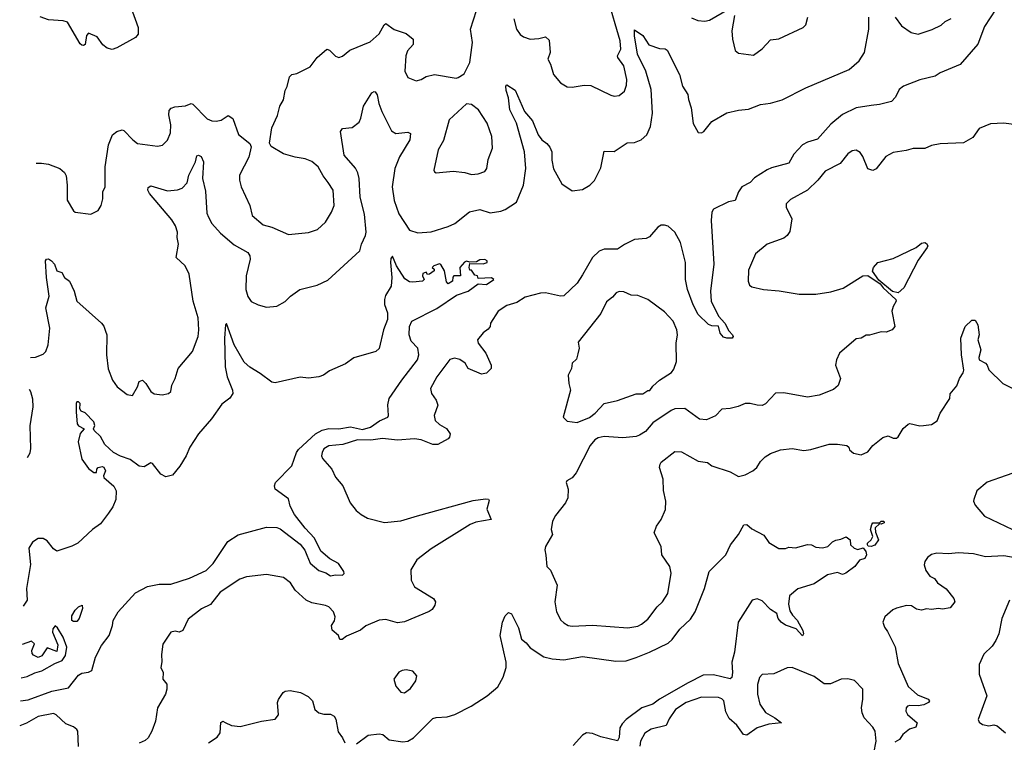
# Model space of a CAD drawing. Extents: x 1921360 to 2014538, y 768294 to 907744.
# Tile 125 of 256: x 1922394 to 1928258, y 829989 to 834291. Entities that reach past the tile are written whole.
import ezdxf

# ---------------------------------------------------------------- set-up
doc = ezdxf.new("R2010")
doc.units = 0

msp = doc.modelspace()

# ---------------------------------------------------------------- linework, layer by layer
at = {"layer": '0CON10XD'}
for points in [[(1925336.4, 834295), (1925352.3, 834235), (1925375, 834203.3), (1925395, 834188.5), (1925435, 834175.6), (1925485, 834177.8), (1925525, 834189.2), (1925547.9, 834167.9), (1925553.1, 834095), (1925540, 834055), (1925555.8, 834025), (1925574, 833965), (1925615.5, 833915.5), (1925655, 833890), (1925685, 833888.9), (1925755, 833900.5), (1925795, 833898.5), (1925915, 833840.8), (1925935, 833836), (1925965, 833840), (1925995.6, 833865), (1926008.3, 833901.7), (1926010.5, 833935), (1925991.8, 834015), (1925955.5, 834065), (1925954.5, 834075), (1925973.9, 834115), (1925969.2, 834165), (1925897.3, 834417.3)], [(1922491.7, 833435.9), (1922525, 833437.5), (1922565, 833430), (1922634.2, 833404.2), (1922660.5, 833380.5), (1922670.5, 833360.5), (1922678, 833305), (1922676.7, 833216.7), (1922715, 833152.5), (1922725, 833144), (1922817.5, 833132.5), (1922862.5, 833155), (1922880, 833185), (1922889.2, 833225), (1922890, 833265), (1922903.3, 833295), (1922903.8, 833415), (1922923.1, 833545), (1922948, 833605), (1922973.3, 833625), (1923005, 833634), (1923015, 833631.2), (1923067.5, 833575), (1923095, 833554.4), (1923215, 833537.5), (1923245, 833544), (1923275, 833573.8), (1923293, 833617), (1923294.5, 833665), (1923282.1, 833725), (1923285, 833750), (1923295.6, 833764.4), (1923318.9, 833771.1), (1923382.1, 833777.9), (1923415, 833790.8), (1923425, 833788), (1923511.4, 833701.4), (1923537.9, 833687.9), (1923565, 833685.7), (1923595, 833692.2), (1923635, 833719.4), (1923663, 833703), (1923696.8, 833606.8), (1923763.9, 833553.9), (1923773.6, 833533.6), (1923758.7, 833471.3), (1923704.3, 833365), (1923702.9, 833335), (1923712.9, 833295), (1923764.4, 833184.4), (1923779.2, 833125), (1923845, 833070), (1923895.4, 833055.4), (1923995, 833012), (1924115, 833022.9), (1924167.8, 833042.2), (1924215.6, 833085), (1924251.9, 833145), (1924267.8, 833185), (1924261.9, 833275), (1924232.1, 833322.1), (1924200.7, 833360.7), (1924172.7, 833415), (1924135, 833447.3), (1924095, 833463.3), (1924035, 833472.5), (1923965, 833492.5), (1923892.5, 833535), (1923882.5, 833555), (1923895, 833647.5), (1923928.8, 833721.2), (1923943.2, 833776.8), (1923965.8, 833814.2), (1923975, 833870), (1923987.3, 833892.7), (1924000.3, 833949.7), (1924015, 833963.8), (1924045, 833970), (1924125, 834010), (1924165, 834066.2), (1924224.2, 834115.8), (1924239.3, 834109.3), (1924275, 834073.8), (1924295, 834066.2), (1924317.3, 834072.7), (1924361.1, 834108.9), (1924480.6, 834159.4), (1924535, 834205.6), (1924565, 834260), (1924575, 834267.1), (1924625, 834233.1), (1924695, 834208.5), (1924736.7, 834175), (1924737.3, 834142.7), (1924704.5, 834105), (1924693.6, 834075), (1924688.6, 833985), (1924705, 833946.7), (1924755, 833927.1), (1924785, 833934), (1924815, 833952), (1924865, 833964.3), (1924993, 833943), (1925005, 833945.8), (1925041.2, 833968.8), (1925074.2, 834035), (1925091.4, 834155), (1925078.1, 834235), (1925114.6, 834345.4)], [(1923055.7, 834365), (1923100.8, 834245), (1923100, 834205), (1923085, 834184), (1922973.3, 834123.3), (1922945, 834114), (1922915, 834121.2), (1922890.3, 834140.3), (1922855, 834188.8), (1922805, 834211.2), (1922793.2, 834196.8), (1922785, 834142.5), (1922775, 834136.7), (1922765, 834140), (1922755, 834146.7), (1922678.8, 834275), (1922654.2, 834284.2), (1922565, 834288.9), (1922517, 834306.8)], [(1928207.6, 834352.4), (1928139.5, 834250.5), (1928100.8, 834145), (1927995, 834023.5), (1927875, 833973.4), (1927845, 833955.3), (1927755, 833933.3), (1927657.1, 833895), (1927630.6, 833875), (1927609.6, 833830.4), (1927585, 833804.2), (1927515, 833785.5), (1927465, 833780.4), (1927375, 833765.3), (1927294.5, 833725.5), (1927225, 833669.6), (1927145, 833579.6), (1927085, 833561.9), (1927055, 833544.7), (1927005, 833490.5), (1926974, 833436), (1926871.3, 833408.7), (1926845, 833396.4), (1926770.2, 833349.8), (1926745, 833320.6), (1926695.3, 833294.7), (1926675.5, 833265), (1926655.4, 833214.6), (1926614.5, 833205.5), (1926525, 833163.3), (1926515.8, 833145), (1926512.5, 833095), (1926528.2, 832835), (1926508.8, 832675), (1926512.9, 832615), (1926555.8, 832525), (1926593.8, 832485), (1926617.7, 832437.7), (1926640, 832415), (1926643.3, 832405), (1926637.5, 832395), (1926605, 832393.8), (1926585, 832401.2), (1926566.2, 832425), (1926555.8, 832465.8), (1926515, 832468.8), (1926496.4, 832476.4), (1926435, 832536), (1926405, 832594), (1926371.5, 832685), (1926358.5, 832745), (1926359.6, 832845), (1926329.1, 832965), (1926295, 833026), (1926255, 833060.8), (1926235, 833067.8), (1926215, 833066.7), (1926195, 833055.8), (1926145, 832998.8), (1926125, 832988), (1926055, 832982), (1925995, 832952.9), (1925955, 832924.4), (1925875, 832924.4), (1925845, 832911.9), (1925804.7, 832875.3), (1925745, 832770.8), (1925715, 832721.9), (1925635, 832646.9), (1925615, 832644.4), (1925525.5, 832664.5), (1925495, 832662.7), (1925405, 832637.9), (1925355, 832607.5), (1925295, 832590), (1925244, 832555), (1925198.8, 832485), (1925196, 832465), (1925185, 832447.5), (1925153.6, 832426.4), (1925120, 832385), (1925124.3, 832365), (1925169.4, 832305), (1925201.4, 832235), (1925202, 832215), (1925175, 832186.2), (1925145, 832181.2), (1925065, 832213.8), (1925046.7, 832245), (1925015, 832267.1), (1924984.3, 832275.7), (1924955, 832268), (1924877.5, 832165), (1924840, 832095), (1924846, 832065), (1924873.8, 832025), (1924883.8, 831995), (1924862, 831935), (1924867.5, 831905), (1924895, 831880), (1924936.8, 831856.8), (1924957.8, 831825), (1924954.5, 831805.5), (1924945, 831795.7), (1924885, 831762.7), (1924855, 831760.9), (1924785, 831788.8), (1924745, 831796.2), (1924645, 831787.7), (1924555, 831798.2), (1924485, 831788), (1924405, 831788.9), (1924317.7, 831762.3), (1924235, 831753.8), (1924205, 831735.6), (1924194.6, 831715), (1924192.3, 831695), (1924198, 831678), (1924252.5, 831615), (1924275, 831566.7), (1924318.8, 831515), (1924362, 831415), (1924398.3, 831368.3), (1924427.5, 831345), (1924465, 831324), (1924567.3, 831297.3), (1924665, 831307.5), (1924763.8, 831336.2), (1925095, 831428.6), (1925168.1, 831438.1), (1925185.7, 831435.7), (1925189.2, 831429.2), (1925176.1, 831376.1), (1925202.5, 831315), (1925110.9, 831299.1), (1925076, 831285), (1924845, 831140), (1924760, 831075), (1924724.3, 831015), (1924726, 830955), (1924745, 830914.3), (1924859.2, 830845), (1924871.4, 830825), (1924867.1, 830805), (1924850, 830780), (1924832.4, 830767.6), (1924685, 830706.4), (1924645, 830701.1), (1924575, 830720.5), (1924535, 830715.6), (1924455, 830682.9), (1924422.9, 830657.1), (1924339.5, 830620.5), (1924315, 830600), (1924301.2, 830601.2), (1924293.8, 830625), (1924255.9, 830655.9), (1924251.2, 830685), (1924268.6, 830711.4), (1924272.5, 830735), (1924262.5, 830765), (1924236, 830795), (1924215, 830804.3), (1924135, 830819.5), (1924100, 830835), (1924034.2, 830895), (1924007.6, 830937.6), (1923965, 830970.8), (1923865, 830988.6), (1923745, 830974.4), (1923705, 830960.5), (1923588.3, 830881.7), (1923531.2, 830808.8), (1923477.4, 830782.6), (1923398.3, 830721.7), (1923365, 830654), (1923345, 830644.2), (1923319.7, 830649.7), (1923294, 830645), (1923247.3, 830572.7), (1923238.3, 830511.7), (1923241.7, 830468.3), (1923234, 830435), (1923248.8, 830405), (1923246.2, 830365), (1923270, 830335), (1923271.2, 830305), (1923262, 830275), (1923215.9, 830194.1), (1923202.5, 830115), (1923180.8, 830055), (1923160, 830015), (1923140.9, 829999.1), (1923105, 829984.2)], [(1926395, 834301.9), (1926432.5, 834285), (1926475, 834281.9), (1926502.4, 834287.6), (1926615, 834353.8)], [(1922458.1, 832279.3), (1922487.6, 832282.4), (1922535, 832299.2), (1922549.4, 832315), (1922564.4, 832355), (1922573.8, 832455), (1922549.2, 832575), (1922569.5, 832645), (1922553.5, 832755), (1922548.8, 832855), (1922553.3, 832865), (1922565, 832866.2), (1922583.3, 832855), (1922601.2, 832835), (1922615.8, 832795.8), (1922646.2, 832785), (1922662, 832755), (1922690.8, 832735), (1922718.9, 832675), (1922735.6, 832615.6), (1922881.2, 832485), (1922895.7, 832465.7), (1922905.8, 832435.8), (1922913.9, 832413.9), (1922910.6, 832295), (1922921.3, 832211.3), (1922947.5, 832145), (1922975.5, 832105.5), (1923035, 832058.8), (1923065.8, 832054.2), (1923095.7, 832105), (1923105, 832136.7), (1923125, 832143.8), (1923146, 832125), (1923175, 832076.7), (1923195, 832062.5), (1923243, 832057), (1923280, 832065), (1923293.6, 832076.4), (1923300, 832115), (1923320, 832155), (1923338, 832215), (1923424.3, 832315.7), (1923456.3, 832403.7), (1923462.1, 832445), (1923457.3, 832515), (1923427.5, 832615), (1923402.7, 832775), (1923380, 832825), (1923325.7, 832875.7), (1923340, 832955), (1923332.3, 832995), (1923333.8, 833025), (1923322.6, 833062.6), (1923299.9, 833099.9), (1923166.9, 833255), (1923157.8, 833275), (1923158.6, 833291.4), (1923175, 833301.4), (1923275, 833272.2), (1923335, 833276.9), (1923362.8, 833287.2), (1923391.1, 833318.9), (1923401.6, 833365), (1923441.5, 833445), (1923450, 833480), (1923460, 833485), (1923475, 833476.9), (1923489.3, 833445), (1923483.5, 833345), (1923500.2, 833270.2), (1923508.3, 833138.3), (1923517.8, 833115), (1923537.8, 833077.8), (1923589.4, 833019.4), (1923671.1, 832951.1), (1923752, 832905), (1923764.4, 832885), (1923766.2, 832865), (1923742.5, 832765), (1923740.6, 832685), (1923752, 832642), (1923772.1, 832612.1), (1923815, 832592.9), (1923865, 832580), (1923925, 832586.2), (1923975, 832613.3), (1924006.7, 832645), (1924062.5, 832685), (1924165, 832710), (1924229.7, 832740.3), (1924419.2, 832915), (1924430, 832955), (1924454.4, 833005), (1924456.9, 833025), (1924447.8, 833132.2), (1924421.9, 833235), (1924415.2, 833345.2), (1924408.8, 833378.8), (1924395, 833406.9), (1924326.7, 833485), (1924304, 833625), (1924316.7, 833643.3), (1924375, 833648), (1924415, 833681.2), (1924426.4, 833703.6), (1924442.7, 833775), (1924492, 833855), (1924505, 833863.3), (1924510.7, 833860.7), (1924522.5, 833842.5), (1924532.2, 833792.2), (1924550, 833745), (1924609.1, 833629.1), (1924635, 833612.9), (1924705, 833620.8), (1924722.3, 833612.3), (1924718.1, 833575), (1924656.9, 833475), (1924629.1, 833405), (1924612, 833295), (1924624.1, 833214.1), (1924653.1, 833135), (1924715, 833038.6), (1924765, 833021.4), (1924845, 833026.9), (1924945, 833058.9), (1924985, 833078.1), (1925072.7, 833147.3), (1925135, 833161.4), (1925195, 833140.9), (1925259.1, 833150.9), (1925285, 833161.1), (1925352.9, 833205), (1925394.7, 833305.3), (1925407.6, 833405), (1925400.2, 833505), (1925352.7, 833675), (1925313.6, 833755), (1925304.5, 833825), (1925291.3, 833868.7), (1925290, 833895), (1925295, 833902.5), (1925345, 833870.8), (1925401.4, 833745), (1925447.8, 833687.8), (1925481.5, 833605), (1925504.5, 833575), (1925533.7, 833553.7), (1925551.8, 833531.8), (1925563.1, 833505), (1925563.1, 833455), (1925572.6, 833402.6), (1925623.6, 833313.6), (1925685, 833271.2), (1925745, 833280), (1925788.8, 833305), (1925816.5, 833333.5), (1925855, 833408.8), (1925875, 833508.8), (1925935, 833506.5), (1926012.7, 833557.3), (1926055, 833559.2), (1926094.2, 833575), (1926128.5, 833605), (1926150.9, 833655), (1926162.7, 833735), (1926155.3, 833875), (1926123.4, 833983.4), (1926073.9, 834085), (1926054.5, 834195.5), (1926055, 834230), (1926105, 834196), (1926141.7, 834141.7), (1926205, 834118.8), (1926238, 834118), (1926249.1, 834109.1), (1926323.6, 833965), (1926340.9, 833895), (1926372.9, 833845), (1926378, 833815), (1926391.9, 833765), (1926405, 833672.5), (1926435, 833620), (1926455, 833617.5), (1926467.5, 833625), (1926515.9, 833684.1), (1926604.5, 833735.5), (1926675, 833752.2), (1926735, 833757.9), (1926805, 833785.4), (1926865, 833793.8), (1926935, 833813.2), (1927076, 833885), (1927332.9, 833995), (1927394.2, 834045), (1927425.6, 834095), (1927450, 834235), (1927451.3, 834305)], [(1926651.4, 834315), (1926635.6, 834225), (1926638.1, 834175), (1926655, 834107.5), (1926675, 834091.2), (1926765, 834078.6), (1926815, 834116.2), (1926865, 834170), (1926915, 834176.7), (1927060, 834245), (1927075, 834260), (1927086.7, 834305)], [(1927608, 834305), (1927646, 834255), (1927703.9, 834213.9), (1927745, 834204.3), (1927828, 834232), (1927882.1, 834257.9), (1927905, 834279.2), (1927941.7, 834298.3)], [(1925085, 833369.1), (1925125, 833373.3), (1925165, 833387.5), (1925177.1, 833405), (1925185, 833457.5), (1925210.6, 833525), (1925205.9, 833595.9), (1925177.5, 833675), (1925126.2, 833755), (1925085, 833786.7), (1925055, 833790), (1924952.5, 833695), (1924918.3, 833571.7), (1924886.9, 833515), (1924861.2, 833395), (1924864.2, 833384.2), (1924875, 833378.8), (1924975, 833388.6), (1925045, 833381.1), (1925085, 833369.1)], [(1928355, 833661.4), (1928255, 833674.2), (1928175, 833670.8), (1928107.7, 833642.3), (1928069.7, 833590.3), (1928015, 833557.5), (1927875, 833551.8), (1927825, 833541.9), (1927785, 833524.3), (1927715, 833522.9), (1927672.3, 833512.3), (1927595, 833499.2), (1927553, 833477), (1927495, 833402.5), (1927475, 833392.5), (1927445, 833402.5), (1927415, 833476.7), (1927399.7, 833499.7), (1927375, 833514), (1927350.9, 833509.1), (1927325, 833491.2), (1927280, 833435), (1927190.6, 833389.4), (1927148, 833335), (1927085, 833275.8), (1926985, 833221.2), (1926958.8, 833195), (1926958, 833175), (1926993.3, 833105), (1926979.5, 833030.5), (1926964.3, 833005.7), (1926945, 832990.8), (1926845, 832954), (1926775, 832896.7), (1926735, 832800), (1926732, 832735), (1926741.2, 832711.2), (1926755, 832701.2), (1926824.1, 832684.1), (1926917, 832677), (1927035.8, 832655.8), (1927135, 832655.8), (1927225, 832670), (1927297.2, 832692.8), (1927415, 832766), (1927445, 832767.5), (1927518.8, 832718.8), (1927536.2, 832695), (1927611.2, 832625), (1927613.8, 832615), (1927595, 832582.5), (1927588.8, 832555), (1927606, 832464), (1927590, 832445), (1927555, 832430), (1927525, 832433.3), (1927455, 832412.5), (1927435, 832412.5), (1927405, 832393.8), (1927375, 832391.2), (1927276.7, 832305), (1927257.5, 832265), (1927253.3, 832235), (1927282.5, 832155), (1927267.3, 832112.7), (1927240.9, 832089.1), (1927155, 832054.5), (1927085, 832044.3), (1926945, 832070), (1926895, 832067.5), (1926835, 832003.3), (1926815, 831994), (1926786, 831996), (1926745, 832006.7), (1926715, 832006.7), (1926672.3, 831987.7), (1926624.3, 831975.7), (1926575, 831972.5), (1926537.9, 831932.1), (1926485, 831908.8), (1926442.3, 831912.3), (1926355, 831976), (1926295, 831974), (1926273.3, 831965), (1926165, 831890), (1926121.2, 831838.8), (1926085, 831817.5), (1926065, 831810), (1925985, 831801.5), (1925875, 831809.2), (1925838.3, 831801.7), (1925819.5, 831790.5), (1925791.2, 831755), (1925707.6, 831592.4), (1925685, 831563.3), (1925652, 831545), (1925648, 831535), (1925661.2, 831495), (1925658.8, 831445), (1925643.8, 831415), (1925585, 831338.8), (1925566.2, 831305), (1925560, 831255), (1925566.2, 831226.2), (1925525.9, 831154.1), (1925522, 831135), (1925527.7, 831102.3), (1925533.8, 831035), (1925555, 831013.3), (1925595.7, 830925), (1925581.1, 830825), (1925590.6, 830765), (1925616.4, 830716.4), (1925635, 830700), (1925660, 830685), (1925685, 830680), (1925805, 830685.5), (1926015, 830670.9), (1926075, 830681.1), (1926098, 830692), (1926135, 830722), (1926190, 830795), (1926222, 830825), (1926253.3, 830875), (1926274.2, 830995), (1926265.8, 831035), (1926217.5, 831105), (1926214.1, 831154.1), (1926173.3, 831235), (1926186, 831275), (1926214.2, 831315.8), (1926240, 831375), (1926241.2, 831425), (1926228.3, 831488.3), (1926225.5, 831555.5), (1926204.3, 831625), (1926207.5, 831645), (1926215, 831657.5), (1926295, 831720), (1926335, 831717.5), (1926435, 831662), (1926490, 831655), (1926515, 831633.8), (1926625, 831598.6), (1926675, 831571.2), (1926715, 831581.2), (1926760, 831605), (1926783.8, 831625), (1926805, 831660), (1926832.6, 831687.4), (1926865, 831708.6), (1926925, 831730.8), (1926995, 831737.1), (1927064.1, 831725.9), (1927105, 831731.2), (1927215, 831763.8), (1927265, 831763.3), (1927320, 831755), (1927332.5, 831745), (1927335, 831730), (1927359.3, 831709.3), (1927405, 831701.2), (1927445, 831717.5), (1927475, 831756.7), (1927535, 831803.3), (1927565, 831812.5), (1927595, 831800), (1927615, 831800), (1927625, 831806.7), (1927655, 831856.2), (1927685, 831883.3), (1927695, 831886.7), (1927755, 831872.5), (1927776, 831874), (1927825, 831881.2), (1927856.9, 831903.1), (1927875, 831947.5), (1927932.5, 832035), (1927935, 832062.5), (1927975, 832111.2), (1927990.8, 832155), (1928011.7, 832188.3), (1928016.2, 832205), (1928001.9, 832295), (1927999.2, 832395), (1928024, 832465), (1928065, 832502), (1928085, 832501.2), (1928100, 832475), (1928107.1, 832415), (1928099.2, 832385), (1928118.1, 832325), (1928105, 832280), (1928108, 832265), (1928145, 832245.8), (1928155.6, 832235), (1928165.6, 832205.6), (1928248, 832125), (1928325, 832087.1)], [(1927625, 832664.3), (1927592.4, 832672.4), (1927510, 832740), (1927472.7, 832792.7), (1927478.8, 832815), (1927505, 832846), (1927595, 832868.8), (1927733.3, 832935), (1927765, 832960), (1927785, 832963.8), (1927795, 832958.8), (1927802, 832945), (1927798, 832935), (1927745, 832858.8), (1927658.8, 832695), (1927625, 832664.3)], [(1922398.7, 830235.9), (1922445, 830241.9), (1922585, 830293.5), (1922685, 830312.9), (1922745, 830389.5), (1922765, 830400.9), (1922805, 830407.1), (1922823.1, 830416.9), (1922846.4, 830496.4), (1922881.5, 830565), (1922926.4, 830625), (1922947.5, 830685), (1922951.4, 830715), (1922981.2, 830765), (1923085, 830878.1), (1923155, 830915.6), (1923225, 830930), (1923295, 830930.6), (1923405, 830965.3), (1923505, 831011.5), (1923546.2, 831053.8), (1923633.3, 831185), (1923695, 831224.5), (1923865, 831270), (1923925, 831267.7), (1923945, 831259.1), (1924065, 831167.5), (1924092.8, 831132.8), (1924105, 831103.1), (1924125, 831054.7), (1924175, 831011.1), (1924217.6, 830997.6), (1924245, 830980), (1924275, 830986), (1924315.8, 830984.2), (1924325.8, 830994.2), (1924324.2, 831005), (1924293.1, 831053.1), (1924241.7, 831081.7), (1924186.7, 831126.7), (1924150.5, 831205), (1924095, 831263.6), (1924031.6, 831345), (1924004.7, 831395), (1923995, 831439.2), (1923916.2, 831495), (1923911.2, 831515), (1923918, 831535), (1924015.5, 831635), (1924043.1, 831715), (1924055, 831732.1), (1924155, 831825.2), (1924195, 831846.8), (1924235, 831857.8), (1924295.2, 831855.2), (1924365, 831867.6), (1924435, 831851.3), (1924482.7, 831865), (1924537.3, 831902.7), (1924585.7, 831925), (1924590, 831935), (1924587.1, 831997.1), (1924595.3, 832035), (1924669.7, 832145), (1924763.6, 832265), (1924772.1, 832295), (1924765.4, 832335), (1924725, 832377.5), (1924712.9, 832415), (1924715.4, 832465), (1924729.5, 832495), (1924878.8, 832571.2), (1924995, 832650.8), (1925065, 832674.5), (1925125, 832717.5), (1925175, 832714.3), (1925217.5, 832745), (1925203, 832753), (1925125, 832750), (1925120, 832765), (1925105, 832770), (1925085, 832800), (1925075, 832800), (1925070, 832815), (1925075, 832840), (1925155, 832838), (1925177.5, 832845), (1925177.5, 832855), (1925163.9, 832863.9), (1925135, 832861.2), (1925115, 832850), (1925075, 832847.5), (1925055, 832852.5), (1925042.6, 832847.4), (1925015.6, 832815), (1925020, 832765), (1924980, 832765), (1924973, 832757), (1924972.5, 832735), (1924945, 832717.5), (1924935, 832730), (1924923.8, 832795), (1924903, 832833), (1924895, 832836.7), (1924860, 832825), (1924850, 832815), (1924862.5, 832805), (1924862.5, 832795), (1924835, 832776.7), (1924823.8, 832773.8), (1924815, 832787.5), (1924795, 832778.8), (1924793.3, 832765), (1924802, 832745), (1924793.3, 832735), (1924735, 832727.8), (1924715, 832731.1), (1924687.2, 832747.2), (1924637.5, 832825), (1924615, 832882.5), (1924605, 832870), (1924602.2, 832845), (1924610, 832755), (1924605.6, 832705), (1924571.8, 832648.2), (1924566.8, 832625), (1924567.3, 832595), (1924585.4, 832545), (1924584.5, 832505), (1924561.4, 832445), (1924535, 832333.3), (1924515, 832315.8), (1924383.2, 832276.8), (1924335, 832241.4), (1924239.4, 832200.6), (1924203.3, 832175), (1924175, 832164.2), (1924115, 832155.8), (1924065, 832161.9), (1923915, 832128.6), (1923895, 832132.5), (1923826, 832185), (1923765, 832222.2), (1923731.7, 832251.7), (1923670.6, 832355), (1923625, 832482.5), (1923620, 832475), (1923614.1, 832395), (1923618.5, 832225), (1923628.9, 832165), (1923661.9, 832085), (1923664.4, 832065), (1923645, 832037.1), (1923598.5, 832001.5), (1923535.8, 831914.2), (1923459.6, 831825), (1923408.1, 831745), (1923386.7, 831695), (1923347.5, 831632.5), (1923305, 831579.2), (1923265, 831570), (1923235, 831585.7), (1923185, 831649.2), (1923175, 831652), (1923135, 831629.4), (1923105, 831632.2), (1923052.4, 831672.4), (1922995, 831691.4), (1922953.8, 831713.8), (1922901.4, 831761.4), (1922875, 831809.2), (1922838.8, 831845), (1922833.3, 831855), (1922841.1, 831875), (1922835, 831895.8), (1922785, 831951.2), (1922760.7, 831960.7), (1922752.5, 831975), (1922753.8, 832005), (1922745, 832016.2), (1922735, 832016.2), (1922730, 832005), (1922730, 831955), (1922736, 831885), (1922745, 831872), (1922777.5, 831855), (1922755, 831826.7), (1922742.6, 831777.4), (1922764.6, 831675), (1922805, 831618.6), (1922835, 831594.3), (1922852.5, 831595), (1922853.3, 831615), (1922862.5, 831625), (1922885, 831631.2), (1922895, 831626.7), (1922906, 831605), (1922892.5, 831575), (1922896.2, 831565), (1922955, 831513.1), (1922968.9, 831485), (1922966, 831434), (1922948.9, 831391.1), (1922923.3, 831353.3), (1922875, 831290), (1922827.1, 831255), (1922741.4, 831175), (1922705, 831155.6), (1922615, 831126.7), (1922595, 831140), (1922557.6, 831187.6), (1922535, 831202.5), (1922505, 831202.5), (1922470.3, 831179.7), (1922449.2, 831145), (1922458, 831048), (1922434.5, 830905), (1922438.9, 830835), (1922415.1, 830799.3)], [(1925715, 831892.5), (1925788.3, 831921.7), (1925821.7, 831948.3), (1925874.1, 832005.9), (1925955, 832023.8), (1926065, 832064), (1926105, 832064), (1926135, 832083.3), (1926145.9, 832084.1), (1926165, 832110), (1926205, 832143.8), (1926275, 832190), (1926290.3, 832209.7), (1926305.8, 832255), (1926304.5, 832365), (1926311.9, 832415), (1926308.1, 832445), (1926285, 832496.7), (1926235, 832552), (1926134.2, 832624.2), (1926075, 832648), (1926035, 832650), (1925991.5, 832671.5), (1925965, 832673.5), (1925945.8, 832665), (1925925, 832639.2), (1925888.3, 832611.7), (1925855, 832542), (1925719.3, 832370.7), (1925726.2, 832335), (1925718.9, 832301.1), (1925709.5, 832270.5), (1925684, 832245), (1925680, 832215), (1925660.8, 832175), (1925663.8, 832125), (1925673.8, 832085), (1925630, 831925), (1925655, 831900), (1925715, 831892.5)], [(1922440.8, 831683.9), (1922457.5, 831712.5), (1922461.2, 831738.8), (1922457, 831873), (1922474.2, 831985), (1922471.7, 832031.7), (1922460, 832075), (1922452.6, 832089.7)], [(1928382.2, 831617.8), (1928155, 831538.2), (1928094.3, 831485), (1928075.8, 831435), (1928074.3, 831425), (1928085, 831401.2), (1928140, 831335), (1928348, 831235)], [(1924400.3, 829979.7), (1924469.1, 830030.9), (1924535, 830039.5), (1924556.2, 830035), (1924595, 830003.3), (1924675, 829992.5), (1924705, 829995.5), (1924740, 830015), (1924855, 830130.6), (1924875, 830137.5), (1924939.7, 830139.7), (1924985, 830154.6), (1925082.5, 830205), (1925177.5, 830265), (1925240.9, 830319.1), (1925273.6, 830376.4), (1925291.4, 830435), (1925290.9, 830465), (1925254.6, 830625), (1925269.5, 830705), (1925285, 830741.2), (1925305, 830761.2), (1925323.8, 830753.8), (1925365, 830670), (1925382.6, 830602.6), (1925410.9, 830580.9), (1925435, 830551.9), (1925515, 830498.6), (1925565, 830485.6), (1925635, 830480.5), (1925745, 830498.8), (1925945, 830471.3), (1926005, 830474), (1926065, 830494), (1926145, 830524.6), (1926255, 830579.6), (1926278.8, 830601.2), (1926325, 830662.5), (1926388.7, 830721.3), (1926416.2, 830765), (1926471.8, 830905), (1926499.4, 831005), (1926598.8, 831105), (1926626.7, 831165), (1926673.8, 831225), (1926706.2, 831283.8), (1926725, 831286.2), (1926755, 831258.8), (1926825, 831222.5), (1926855, 831177.5), (1926915, 831142.5), (1926955, 831142.5), (1926975, 831150), (1927015, 831147.5), (1927086.1, 831166.1), (1927110, 831165), (1927135, 831150), (1927175, 831147.5), (1927207.5, 831155), (1927235, 831182.5), (1927255, 831192.5), (1927285, 831197.5), (1927315, 831212.5), (1927340, 831195), (1927342.5, 831165), (1927363.9, 831143.9), (1927385, 831137.5), (1927417, 831147), (1927433.3, 831125), (1927437.5, 831105), (1927426.4, 831083.6), (1927395, 831073.3), (1927367.5, 831035), (1927313.8, 830995), (1927295, 830988.1), (1927265, 830998.9), (1927204.4, 830985.6), (1927125, 830933.1), (1927028.2, 830901.8), (1926979.2, 830860.8), (1926971.8, 830811.8), (1926981.2, 830771.2), (1926995.8, 830745), (1927025, 830716), (1927056.9, 830655), (1927061.2, 830635), (1927055, 830623.3), (1927017.5, 830665), (1926955, 830685.7), (1926928.6, 830705), (1926911.4, 830725), (1926903.3, 830755), (1926865, 830778.8), (1926815, 830832), (1926785, 830842.5), (1926756.2, 830835), (1926672.2, 830705), (1926650.8, 830525), (1926635.2, 830465), (1926639.7, 830405), (1926635.5, 830375), (1926624.2, 830365.8), (1926525, 830390.9), (1926465, 830388.3), (1926375, 830342.5), (1926205, 830244.8), (1926165, 830215.8), (1926099.1, 830195), (1926005.7, 830124.3), (1925981.1, 830098.9), (1925969.1, 830075), (1925963.4, 830016.6), (1925955, 829998), (1925855, 830021.6), (1925805, 830040.9), (1925770, 830045), (1925745, 830031.1), (1925689.3, 829970.7)], [(1927465, 831153.8), (1927447, 831157), (1927442.5, 831165), (1927443.3, 831175), (1927463.8, 831195), (1927474, 831215), (1927460, 831255), (1927468, 831285), (1927475, 831295.8), (1927513.6, 831296.4), (1927525, 831306), (1927540, 831305), (1927542.5, 831295), (1927525, 831287.5), (1927515, 831290), (1927488.8, 831265), (1927490.8, 831240.8), (1927507.5, 831195), (1927487.1, 831162.9), (1927465, 831153.8)], [(1928335, 831084.8), (1928255, 831099.5), (1928145, 831093.2), (1928075, 831111.2), (1927985, 831116.8), (1927925, 831110), (1927855, 831115.7), (1927825, 831107.1), (1927801.1, 831088.9), (1927784.2, 831065), (1927780.8, 831045), (1927790.9, 831010.9), (1927815, 830978.8), (1927841.2, 830965), (1927859.1, 830939.1), (1927911.7, 830901.7), (1927958, 830845), (1927962, 830825), (1927935, 830788.8), (1927889.5, 830780.5), (1927865, 830785.8), (1927825, 830780), (1927795, 830784.3), (1927764.1, 830775.9), (1927735, 830782), (1927705, 830802), (1927675, 830803.8), (1927615, 830788), (1927593.2, 830776.8), (1927546.7, 830735), (1927534, 830705), (1927543.8, 830675), (1927561.7, 830648.3), (1927607.6, 830557.6), (1927625, 830457.5), (1927685, 830321.4), (1927740.7, 830270.7), (1927803.3, 830245), (1927811.2, 830235), (1927806.2, 830225), (1927778.9, 830211.1), (1927745, 830205.5), (1927695, 830208.9), (1927681.2, 830205), (1927674, 830195), (1927671.9, 830175), (1927680.8, 830155), (1927738.8, 830105), (1927730, 830080), (1927693.7, 830066.3), (1927653.3, 830035), (1927633.3, 830005), (1927605, 829988.8)], [(1928289.4, 830835), (1928241.9, 830725), (1928224.2, 830635), (1928207.5, 830595), (1928185, 830562), (1928135.7, 830514.3), (1928107.3, 830452.7), (1928108.1, 830395), (1928152.7, 830265), (1928101.2, 830125), (1928108.8, 830108.8), (1928127.5, 830095), (1928165, 830087.5), (1928195, 830093.1), (1928216, 830086), (1928265.4, 830045.4)], [(1922715, 830707.1), (1922705, 830714), (1922705, 830742.5), (1922725, 830776), (1922745, 830796), (1922765.8, 830805.8), (1922767.5, 830785), (1922748.6, 830725), (1922735, 830708.6), (1922715, 830707.1)], [(1922402.7, 830372.1), (1922439.3, 830380.7), (1922485, 830403.1), (1922525.8, 830414.2), (1922602.8, 830457.2), (1922648.1, 830475), (1922667.5, 830505), (1922676.1, 830556.1), (1922654, 830615), (1922620.5, 830670.5), (1922605, 830682.5), (1922592, 830665), (1922590, 830645), (1922621.7, 830568.3), (1922615, 830530), (1922558.3, 830551.7), (1922526.4, 830503.6), (1922505, 830493.3), (1922477, 830507), (1922468.3, 830518.3), (1922467.5, 830535), (1922482.5, 830575), (1922465, 830590), (1922408.5, 830571.6)], [(1924685, 830283.8), (1924720.9, 830309.1), (1924754, 830355), (1924760, 830385), (1924735, 830413.3), (1924695, 830420), (1924672.7, 830417.3), (1924653, 830407), (1924622, 830365), (1924633.6, 830323.6), (1924665, 830286.7), (1924685, 830283.8)], [(1927481.1, 829925), (1927494.6, 829995), (1927488.5, 830055), (1927475, 830080), (1927423.9, 830133.9), (1927411.2, 830165), (1927407.9, 830195), (1927415.5, 830245), (1927415.6, 830305), (1927365, 830356.7), (1927325, 830366.2), (1927285.4, 830364.6), (1927222.6, 830337.4), (1927185, 830336.7), (1927125, 830380.5), (1926994.4, 830434.4), (1926965, 830433.1), (1926885, 830396.2), (1926815, 830393.3), (1926800, 830375), (1926787.3, 830332.7), (1926787.5, 830275), (1926801.5, 830215), (1926835, 830165.6), (1926891.4, 830135), (1926930, 830105), (1926855, 830097.5), (1926785, 830074.6), (1926725, 830030.5), (1926705.4, 830035.4), (1926665, 830091.1), (1926619.9, 830129.9), (1926599.6, 830169.6), (1926586.5, 830235), (1926575, 830248.5), (1926556, 830256), (1926455, 830258.5), (1926362.5, 830225), (1926299.5, 830185), (1926262.2, 830127.7), (1926245, 830089.4), (1926155, 830067.8), (1926117, 830043), (1926090.8, 829995), (1926088.2, 829965)], [(1923518, 829985), (1923569.8, 830020.2), (1923587.3, 830045), (1923592.4, 830107.6), (1923605, 830114.3), (1923617.3, 830107.3), (1923655, 830088.4), (1923707.6, 830082.4), (1923835, 830114.3), (1923915, 830127.5), (1923935, 830152.5), (1923930, 830225), (1923935.5, 830244.5), (1923963.3, 830285), (1923975, 830293.8), (1924005, 830297.5), (1924065.8, 830285.8), (1924112, 830262), (1924137.5, 830235), (1924151.9, 830185), (1924175, 830164), (1924205, 830156.2), (1924245, 830156.2), (1924266.7, 830145), (1924276.8, 830126.8), (1924291.8, 830051.8), (1924317.5, 830015), (1924330, 829985)], [(1922745, 829963.8), (1922740, 830055), (1922734, 830065), (1922715, 830080.6), (1922668.6, 830098.6), (1922612.5, 830152.5), (1922595, 830160), (1922505, 830141.8), (1922435, 830102.5), (1922394.4, 830087.5)]]:
    msp.add_lwpolyline(points, dxfattribs=at)

doc.saveas('drawing.dxf')
